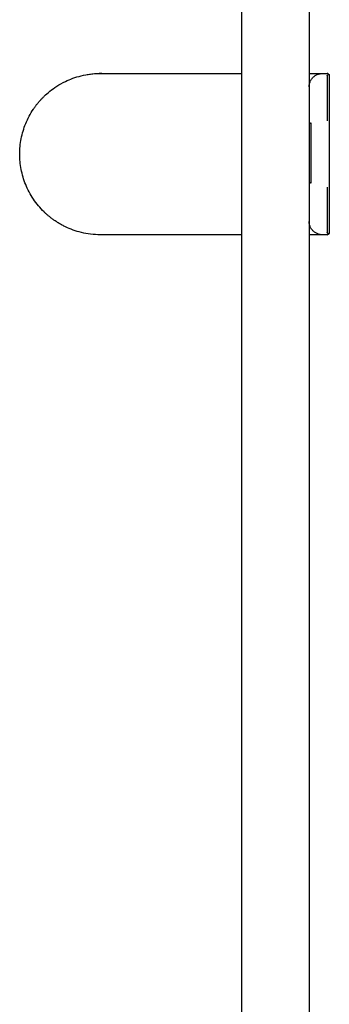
# Model space of a CAD drawing. Header units: millimetres. Extents: x 8 to 1937, y 12 to 2736.
# Tile 82 of 136: x 469 to 538, y 1922 to 2142. Entities that reach past the tile are written whole.
import ezdxf

# ---------------------------------------------------------------- set-up
doc = ezdxf.new("R2010")
doc.units = ezdxf.units.MM

msp = doc.modelspace()

# ---------------------------------------------------------------- linework, layer by layer
at = {"color": 7, "linetype": 'Continuous', "lineweight": 30}
for p, q in [((518.61, 1642.2), (518.61, 2597.88)), ((533.61, 2598.28), (533.61, 1642.2)), ((487.11, 2130.04), (488.18, 2130.04)), ((488.18, 2130.04), (518.61, 2130.04)), ((536.61, 2130.04), (537.61, 2130.04)), ((537.61, 2129.54), (537.61, 2119.43)), ((538.11, 2129.54), (538.11, 2119.43)), ((534.11, 2105.54), (534.11, 2119.04)), ((538.11, 2119.43), (538.11, 2105.08)), ((537.61, 2104.7), (537.61, 2094.54)), ((538.11, 2105.08), (538.11, 2094.54)), ((488.18, 2094.04), (487.11, 2094.04)), ((537.61, 2094.04), (536.61, 2094.04))]:
    msp.add_line(p, q, dxfattribs=at)
for centre, radius, start, end in [((487.11, 2112.04), 17.96, 85.5834, 99.5091), ((537.61, 2129.54), 0.5, 45.5, 90), ((537.61, 2094.54), 0.5, 270, 314.5)]:
    msp.add_arc(centre, radius, start, end, dxfattribs=at)
for points, knots in [([(487.11, 2094.04), (486.38, 2094.06), (484.95, 2094.11), (482.9, 2094.5), (481.04, 2095.06), (479.62, 2095.65), (478.59, 2096.18), (477.88, 2096.58), (477.21, 2097), (476.59, 2097.43), (476.02, 2097.86), (475.49, 2098.29), (475.01, 2098.71), (474.24, 2099.43), (473.26, 2100.5), (472.14, 2101.99), (471.19, 2103.57), (470.43, 2105.22), (469.83, 2106.9), (469.41, 2108.62), (469.17, 2110.34), (469.09, 2112.05), (469.17, 2113.77), (469.42, 2115.49), (469.84, 2117.2), (470.43, 2118.88), (471.21, 2120.52), (471.94, 2121.74), (472.52, 2122.58), (472.89, 2123.08), (473.28, 2123.56), (473.69, 2124.04), (474.12, 2124.5), (474.81, 2125.19), (475.87, 2126.13), (477.43, 2127.26), (479.16, 2128.22), (480.98, 2129), (482.85, 2129.56), (484.92, 2129.96), (486.37, 2130.01), (487.11, 2130.04)], [0, 0, 0, 0, 0.0401756, 0.0778037, 0.1128857, 0.1454234, 0.1607427, 0.1754265, 0.1894752, 0.2028894, 0.2156695, 0.2278164, 0.2393308, 0.2502139, 0.2835268, 0.3162013, 0.3482615, 0.3797327, 0.4106418, 0.4410172, 0.4708888, 0.5002879, 0.5296411, 0.5594733, 0.5898161, 0.6206992, 0.652151, 0.6841985, 0.6950222, 0.7059159, 0.7168804, 0.7279166, 0.7390254, 0.7502076, 0.7798184, 0.8142233, 0.8534331, 0.8860074, 0.9212924, 0.9592896, 1, 1, 1, 1]), ([(533.61, 2130.04), (533.69, 2130.04), (533.94, 2130.04), (534.31, 2130.04), (534.73, 2130.04), (535.11, 2130.04), (535.45, 2130.04), (535.75, 2130.04), (536.01, 2130.04), (536.22, 2130.04), (536.39, 2130.04), (536.51, 2130.04), (536.59, 2130.04), (536.61, 2130.04), (536.61, 2130.04)], [0, 0, 0, 0, 0.040303, 0.126402, 0.212636, 0.299057, 0.385411, 0.473205, 0.560796, 0.648307, 0.735861, 0.82358, 0.911586, 1, 1, 1, 1]), ([(533.62, 2127.06), (533.62, 2127.15), (533.62, 2127.34), (533.67, 2127.65), (533.76, 2127.97), (533.88, 2128.29), (534.05, 2128.62), (534.26, 2128.9), (534.48, 2129.15), (534.71, 2129.36), (534.96, 2129.55), (535.25, 2129.72), (535.56, 2129.85), (535.89, 2129.96), (536.25, 2130.02), (536.49, 2130.03), (536.61, 2130.04)], [0, 0, 0, 0, 0.058874, 0.125386, 0.195705, 0.269829, 0.347759, 0.429494, 0.493312, 0.559272, 0.627374, 0.697617, 0.770001, 0.844526, 0.921193, 1, 1, 1, 1]), ([(537.61, 2129.54), (537.64, 2129.57), (537.7, 2129.64), (537.79, 2129.72), (537.86, 2129.79), (537.92, 2129.85), (537.95, 2129.88), (537.96, 2129.89)], [0, 0, 0, 0, 0.25912, 0.513561, 0.694249, 0.856246, 1, 1, 1, 1]), ([(537.96, 2129.89), (537.99, 2129.87), (538.04, 2129.82), (538.08, 2129.73), (538.11, 2129.64), (538.11, 2129.57), (538.11, 2129.54)], [0, 0, 0, 0, 0.241959, 0.486232, 0.743966, 1, 1, 1, 1]), ([(534.11, 2119.04), (534.07, 2119.01), (534, 2118.97), (533.91, 2118.92), (533.83, 2118.87), (533.76, 2118.83), (533.69, 2118.79), (533.65, 2118.76), (533.62, 2118.74), (533.62, 2118.74), (533.61, 2118.74)], [0, 0, 0, 0, 0.1611815, 0.2883043, 0.3991216, 0.5243386, 0.6527647, 0.7741087, 0.8894394, 1, 1, 1, 1]), ([(533.61, 2105.84), (533.62, 2105.84), (533.62, 2105.83), (533.65, 2105.82), (533.69, 2105.79), (533.75, 2105.75), (533.81, 2105.72), (533.85, 2105.69), (533.92, 2105.65), (534, 2105.6), (534.07, 2105.56), (534.11, 2105.54)], [0, 0, 0, 0, 0.1105632, 0.2258825, 0.3472014, 0.4755891, 0.5575761, 0.6458946, 0.711777, 0.8388893, 1, 1, 1, 1]), ([(536.61, 2094.04), (536.49, 2094.04), (536.25, 2094.05), (535.89, 2094.12), (535.56, 2094.22), (535.25, 2094.36), (534.96, 2094.53), (534.71, 2094.72), (534.48, 2094.93), (534.26, 2095.17), (534.05, 2095.46), (533.88, 2095.78), (533.76, 2096.11), (533.67, 2096.43), (533.62, 2096.73), (533.62, 2096.93), (533.62, 2097.02)], [0, 0, 0, 0, 0.078871, 0.1556, 0.230187, 0.30263, 0.37293, 0.441088, 0.507101, 0.570972, 0.652773, 0.730766, 0.804951, 0.875327, 0.941894, 1, 1, 1, 1]), ([(518.61, 2094.04), (518.21, 2094.04), (508.07, 2094.04), (497.92, 2094.04), (488.18, 2094.04)], [0, 0, 0, 0, 0.039877, 1, 1, 1, 1]), ([(536.61, 2094.04), (536.61, 2094.04), (536.59, 2094.04), (536.51, 2094.04), (536.39, 2094.04), (536.22, 2094.04), (536.01, 2094.04), (535.76, 2094.04), (535.47, 2094.04), (535.13, 2094.04), (534.75, 2094.04), (534.32, 2094.04), (533.95, 2094.04), (533.69, 2094.04), (533.61, 2094.04)], [0, 0, 0, 0, 0.088254, 0.176122, 0.263716, 0.351145, 0.438521, 0.524393, 0.610426, 0.696726, 0.783114, 0.871098, 0.958959, 1, 1, 1, 1]), ([(537.96, 2094.18), (537.94, 2094.21), (537.89, 2094.26), (537.8, 2094.35), (537.7, 2094.44), (537.64, 2094.51), (537.61, 2094.54)], [0, 0, 0, 0, 0.242022, 0.486226, 0.743972, 1, 1, 1, 1]), ([(538.11, 2094.54), (538.11, 2094.51), (538.11, 2094.44), (538.08, 2094.35), (538.05, 2094.28), (538.01, 2094.23), (537.98, 2094.2), (537.96, 2094.18)], [0, 0, 0, 0, 0.259126, 0.513567, 0.694205, 0.856199, 1, 1, 1, 1])]:
    msp.add_open_spline(points, degree=3, knots=knots, dxfattribs=at)

doc.saveas('drawing.dxf')
